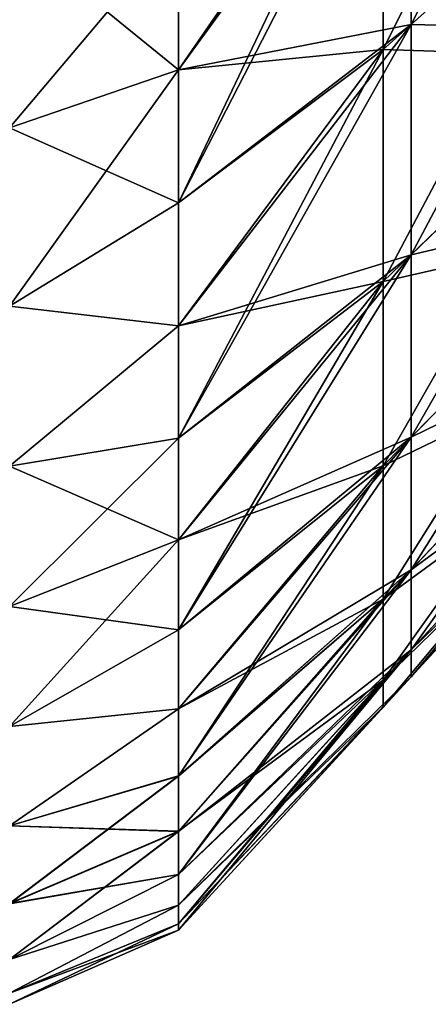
# Model space of a CAD drawing. Header units: millimetres. Extents: x -71 to 126, y -35 to 75.
# Tile 2 of 178: x -55.66 to -52.1, y -35 to -26.41. Entities that reach past the tile are written whole.
import ezdxf

# ---------------------------------------------------------------- set-up
doc = ezdxf.new("R2010")
doc.units = ezdxf.units.MM
doc.header["$LTSCALE"] = 52.536866
for name, color, linetype in [('378', 7, 'CONTINUOUS'), ('380', 7, 'CONTINUOUS'), ('387', 7, 'CONTINUOUS'), ('389', 7, 'CONTINUOUS')]:
    doc.layers.add(name, color=color, linetype=linetype)

msp = doc.modelspace()

# ---------------------------------------------------------------- linework, layer by layer
at = {"layer": '378', "linetype": 'Continuous'}
for points in [[(-52.4944, -24.258, -53.5093), (-52.4944, -26.6715, -56.59), (-50.4633, -22.6023, -54.9761), (-52.4944, -24.258, -53.5093)], [(-50.4633, -22.6023, -54.9761), (-52.4944, -26.6715, -56.59), (-50.4633, -24.8512, -57.8465), (-50.4633, -22.6023, -54.9761)], [(-52.4944, -26.6715, -56.59), (-52.4944, -24.258, -53.5093), (-54.2799, -28.0088, -55.1099), (-52.4944, -26.6715, -56.59)], [(-54.2799, -28.0088, -55.1099), (-52.4944, -24.258, -53.5093), (-54.2799, -26.85, -53.5714), (-54.2799, -28.0088, -55.1099)], [(-54.2799, -26.85, -53.5714), (-52.4944, -24.258, -53.5093), (-54.2799, -25.6074, -52.1009), (-54.2799, -26.85, -53.5714)], [(-52.4944, -24.258, -96.4907), (-52.4944, -26.6715, -93.41), (-54.2799, -26.8492, -96.4296), (-52.4944, -24.258, -96.4907)], [(-54.2799, -25.6066, -97.9001), (-52.4944, -24.258, -96.4907), (-54.2799, -26.8492, -96.4296), (-54.2799, -25.6066, -97.9001)], [(-52.4944, -26.6715, -93.41), (-52.4944, -24.258, -96.4907), (-50.4633, -24.8512, -92.1535), (-52.4944, -26.6715, -93.41)], [(-52.4944, -26.6715, -56.59), (-52.4944, -28.6961, -59.9391), (-50.4633, -24.8512, -57.8465), (-52.4944, -26.6715, -56.59)], [(-50.4633, -24.8512, -57.8465), (-52.4944, -28.6961, -59.9391), (-50.4633, -26.7376, -60.967), (-50.4633, -24.8512, -57.8465)], [(-50.4633, -26.7376, -89.033), (-52.4944, -26.6715, -93.41), (-50.4633, -24.8512, -92.1535), (-50.4633, -26.7376, -89.033)], [(-52.4944, -28.6961, -59.9391), (-52.4944, -26.6715, -56.59), (-54.2799, -30.0632, -58.3773), (-52.4944, -28.6961, -59.9391)], [(-54.2799, -30.0632, -58.3773), (-52.4944, -26.6715, -56.59), (-54.2799, -29.0816, -56.7143), (-54.2799, -30.0632, -58.3773)], [(-54.2799, -29.0816, -56.7143), (-52.4944, -26.6715, -56.59), (-54.2799, -28.0088, -55.1099), (-54.2799, -29.0816, -56.7143)], [(-52.4944, -26.6715, -93.41), (-52.4944, -28.6961, -90.0609), (-54.2799, -29.0809, -93.2869), (-52.4944, -26.6715, -93.41)], [(-54.2799, -26.8492, -96.4296), (-52.4944, -26.6715, -93.41), (-54.2799, -28.0081, -94.8912), (-54.2799, -26.8492, -96.4296)], [(-54.2799, -28.0081, -94.8912), (-52.4944, -26.6715, -93.41), (-54.2799, -29.0809, -93.2869), (-54.2799, -28.0081, -94.8912)], [(-52.4944, -28.6961, -90.0609), (-52.4944, -26.6715, -93.41), (-50.4633, -26.7376, -89.033), (-52.4944, -28.6961, -90.0609)], [(-52.4944, -28.6961, -59.9391), (-52.4944, -30.3023, -63.5078), (-50.4633, -26.7376, -60.967), (-52.4944, -28.6961, -59.9391)], [(-50.4633, -26.7376, -60.967), (-52.4944, -30.3023, -63.5078), (-50.4633, -28.2341, -64.2922), (-50.4633, -26.7376, -60.967)], [(-50.4633, -28.2341, -85.7078), (-52.4944, -28.6961, -90.0609), (-50.4633, -26.7376, -89.033), (-50.4633, -28.2341, -85.7078)], [(-52.4944, -30.3023, -63.5078), (-52.4944, -31.4666, -67.2442), (-50.4633, -28.2341, -64.2922), (-52.4944, -30.3023, -63.5078)], [(-50.4633, -28.2341, -64.2922), (-52.4944, -31.4666, -67.2442), (-50.4633, -29.319, -67.7735), (-50.4633, -28.2341, -64.2922)], [(-52.4944, -30.3023, -86.4922), (-52.4944, -28.6961, -90.0609), (-50.4633, -28.2341, -85.7078), (-52.4944, -30.3023, -86.4922)], [(-50.4633, -29.319, -82.2265), (-52.4944, -30.3023, -86.4922), (-50.4633, -28.2341, -85.7078), (-50.4633, -29.319, -82.2265)], [(-52.4944, -30.3023, -63.5078), (-52.4944, -28.6961, -59.9391), (-54.2799, -31.7348, -61.8466), (-52.4944, -30.3023, -63.5078)], [(-54.2799, -31.7348, -61.8466), (-52.4944, -28.6961, -59.9391), (-54.2799, -30.9483, -60.0899), (-54.2799, -31.7348, -61.8466)], [(-54.2799, -30.9483, -60.0899), (-52.4944, -28.6961, -59.9391), (-54.2799, -30.0632, -58.3773), (-54.2799, -30.9483, -60.0899)], [(-52.4944, -28.6961, -90.0609), (-52.4944, -30.3023, -86.4922), (-54.2799, -30.9477, -89.9115), (-52.4944, -28.6961, -90.0609)], [(-54.2799, -29.0809, -93.2869), (-52.4944, -28.6961, -90.0609), (-54.2799, -30.0625, -91.624), (-54.2799, -29.0809, -93.2869)], [(-54.2799, -30.0625, -91.624), (-52.4944, -28.6961, -90.0609), (-54.2799, -30.9477, -89.9115), (-54.2799, -30.0625, -91.624)], [(-52.4944, -31.4666, -67.2442), (-52.4944, -32.172, -71.0936), (-50.4633, -29.319, -67.7735), (-52.4944, -31.4666, -67.2442)], [(-50.4633, -29.319, -67.7735), (-52.4944, -32.172, -71.0936), (-50.4633, -29.9762, -71.3602), (-50.4633, -29.319, -67.7735)], [(-52.4944, -31.4666, -82.7558), (-52.4944, -30.3023, -86.4922), (-50.4633, -29.319, -82.2265), (-52.4944, -31.4666, -82.7558)], [(-50.4633, -29.9762, -78.6398), (-52.4944, -31.4666, -82.7558), (-50.4633, -29.319, -82.2265), (-50.4633, -29.9762, -78.6398)], [(-52.4944, -32.172, -71.0936), (-52.4944, -32.4083, -75), (-50.4633, -29.9762, -71.3602), (-52.4944, -32.172, -71.0936)], [(-50.4633, -29.9762, -71.3602), (-52.4944, -32.4083, -75), (-50.4633, -30.1964, -75), (-50.4633, -29.9762, -71.3602)], [(-52.4944, -32.172, -78.9064), (-52.4944, -31.4666, -82.7558), (-50.4633, -29.9762, -78.6398), (-52.4944, -32.172, -78.9064)], [(-50.4633, -30.1964, -75), (-52.4944, -32.172, -78.9064), (-50.4633, -29.9762, -78.6398), (-50.4633, -30.1964, -75)], [(-52.4944, -32.4083, -75), (-52.4944, -32.172, -78.9064), (-50.4633, -30.1964, -75), (-52.4944, -32.4083, -75)], [(-52.4944, -31.4666, -67.2442), (-52.4944, -30.3023, -63.5078), (-54.2799, -33.0088, -65.4853), (-52.4944, -31.4666, -67.2442)], [(-54.2799, -33.0088, -65.4853), (-52.4944, -30.3023, -63.5078), (-54.2799, -32.4221, -63.646), (-54.2799, -33.0088, -65.4853)], [(-54.2799, -32.4221, -63.646), (-52.4944, -30.3023, -63.5078), (-54.2799, -31.7348, -61.8466), (-54.2799, -32.4221, -63.646)], [(-52.4944, -30.3023, -86.4922), (-52.4944, -31.4666, -82.7558), (-54.2799, -32.4216, -86.3555), (-52.4944, -30.3023, -86.4922)], [(-54.2799, -30.9477, -89.9115), (-52.4944, -30.3023, -86.4922), (-54.2799, -31.7342, -88.1549), (-54.2799, -30.9477, -89.9115)], [(-54.2799, -31.7342, -88.1549), (-52.4944, -30.3023, -86.4922), (-54.2799, -32.4216, -86.3555), (-54.2799, -31.7342, -88.1549)], [(-52.4944, -32.172, -71.0936), (-52.4944, -31.4666, -67.2442), (-54.2799, -33.8673, -69.2454), (-52.4944, -32.172, -71.0936)], [(-54.2799, -33.8673, -69.2454), (-52.4944, -31.4666, -67.2442), (-54.2799, -33.4913, -67.3552), (-54.2799, -33.8673, -69.2454)], [(-54.2799, -33.4913, -67.3552), (-52.4944, -31.4666, -67.2442), (-54.2799, -33.0088, -65.4853), (-54.2799, -33.4913, -67.3552)], [(-52.4944, -31.4666, -82.7558), (-52.4944, -32.172, -78.9064), (-54.2799, -33.4909, -82.6464), (-52.4944, -31.4666, -82.7558)], [(-54.2799, -32.4216, -86.3555), (-52.4944, -31.4666, -82.7558), (-54.2799, -33.0083, -84.5163), (-54.2799, -32.4216, -86.3555)], [(-54.2799, -33.0083, -84.5163), (-52.4944, -31.4666, -82.7558), (-54.2799, -33.4909, -82.6464), (-54.2799, -33.0083, -84.5163)], [(-52.4944, -32.4083, -75), (-52.4944, -32.172, -71.0936), (-54.2799, -34.2985, -73.0706), (-52.4944, -32.4083, -75)], [(-54.2799, -34.2985, -73.0706), (-52.4944, -32.172, -71.0936), (-54.2799, -34.1364, -71.1508), (-54.2799, -34.2985, -73.0706)], [(-54.2799, -34.1364, -71.1508), (-52.4944, -32.172, -71.0936), (-54.2799, -33.8673, -69.2454), (-54.2799, -34.1364, -71.1508)], [(-52.4944, -32.172, -78.9064), (-52.4944, -32.4083, -75), (-54.2799, -34.1362, -78.8509), (-52.4944, -32.172, -78.9064)], [(-54.2799, -33.4909, -82.6464), (-52.4944, -32.172, -78.9064), (-54.2799, -33.867, -80.7563), (-54.2799, -33.4909, -82.6464)], [(-54.2799, -33.867, -80.7563), (-52.4944, -32.172, -78.9064), (-54.2799, -34.1362, -78.8509), (-54.2799, -33.867, -80.7563)], [(-54.2799, -34.1362, -78.8509), (-52.4944, -32.4083, -75), (-54.2799, -34.2984, -76.9311), (-54.2799, -34.1362, -78.8509)], [(-54.2799, -34.2984, -76.9311), (-52.4944, -32.4083, -75), (-54.2799, -34.3527, -75.0009), (-54.2799, -34.2984, -76.9311)], [(-54.2799, -34.3527, -75.0009), (-52.4944, -32.4083, -75), (-54.2799, -34.2985, -73.0706), (-54.2799, -34.3527, -75.0009)]]:
    msp.add_3dface(points, dxfattribs=at)
at = {"layer": '380', "linetype": 'Continuous'}
for points in [[(-55.753, -25.6482, -98.8153), (-54.2799, -25.6066, -97.9001), (-54.2799, -26.8492, -96.4296), (-55.753, -25.6482, -98.8153)], [(-55.753, -25.6491, -51.1856), (-55.753, -27.356, -53.1677), (-54.2799, -25.6074, -52.1009), (-55.753, -25.6491, -51.1856)], [(-55.753, -27.356, -53.1677), (-54.2799, -26.85, -53.5714), (-54.2799, -25.6074, -52.1009), (-55.753, -27.356, -53.1677)], [(-55.753, -27.3551, -96.8334), (-55.753, -25.6482, -98.8153), (-54.2799, -26.8492, -96.4296), (-55.753, -27.3551, -96.8334)], [(-55.753, -27.3551, -96.8334), (-54.2799, -26.8492, -96.4296), (-54.2799, -28.0081, -94.8912), (-55.753, -27.3551, -96.8334)], [(-55.753, -27.356, -53.1677), (-55.753, -28.9109, -55.2728), (-54.2799, -26.85, -53.5714), (-55.753, -27.356, -53.1677)], [(-55.753, -28.9109, -55.2728), (-54.2799, -28.0088, -55.1099), (-54.2799, -26.85, -53.5714), (-55.753, -28.9109, -55.2728)], [(-55.753, -28.9101, -94.7283), (-55.753, -27.3551, -96.8334), (-54.2799, -28.0081, -94.8912), (-55.753, -28.9101, -94.7283)], [(-55.753, -28.9101, -94.7283), (-54.2799, -28.0081, -94.8912), (-54.2799, -29.0809, -93.2869), (-55.753, -28.9101, -94.7283)], [(-55.753, -28.9109, -55.2728), (-54.2799, -29.0816, -56.7143), (-54.2799, -28.0088, -55.1099), (-55.753, -28.9109, -55.2728)], [(-55.753, -30.3062, -92.5081), (-55.753, -28.9101, -94.7283), (-54.2799, -29.0809, -93.2869), (-55.753, -30.3062, -92.5081)], [(-55.753, -28.9109, -55.2728), (-55.753, -30.307, -57.4932), (-54.2799, -29.0816, -56.7143), (-55.753, -28.9109, -55.2728)], [(-55.753, -30.3062, -92.5081), (-54.2799, -29.0809, -93.2869), (-54.2799, -30.0625, -91.624), (-55.753, -30.3062, -92.5081)], [(-55.753, -30.307, -57.4932), (-54.2799, -30.0632, -58.3773), (-54.2799, -29.0816, -56.7143), (-55.753, -30.307, -57.4932)], [(-55.753, -30.3062, -92.5081), (-54.2799, -30.0625, -91.624), (-54.2799, -30.9477, -89.9115), (-55.753, -30.3062, -92.5081)], [(-55.753, -30.307, -57.4932), (-55.753, -31.5315, -59.809), (-54.2799, -30.0632, -58.3773), (-55.753, -30.307, -57.4932)], [(-55.753, -31.5315, -59.809), (-54.2799, -30.9483, -60.0899), (-54.2799, -30.0632, -58.3773), (-55.753, -31.5315, -59.809)], [(-55.753, -31.5308, -90.1924), (-55.753, -30.3062, -92.5081), (-54.2799, -30.9477, -89.9115), (-55.753, -31.5308, -90.1924)], [(-55.753, -31.5308, -90.1924), (-54.2799, -30.9477, -89.9115), (-54.2799, -31.7342, -88.1549), (-55.753, -31.5308, -90.1924)], [(-55.753, -31.5315, -59.809), (-55.753, -32.5774, -62.205), (-54.2799, -30.9483, -60.0899), (-55.753, -31.5315, -59.809)], [(-55.753, -32.5774, -62.205), (-54.2799, -31.7348, -61.8466), (-54.2799, -30.9483, -60.0899), (-55.753, -32.5774, -62.205)], [(-55.753, -32.5768, -87.7964), (-55.753, -31.5308, -90.1924), (-54.2799, -31.7342, -88.1549), (-55.753, -32.5768, -87.7964)], [(-55.753, -32.5768, -87.7964), (-54.2799, -31.7342, -88.1549), (-54.2799, -32.4216, -86.3555), (-55.753, -32.5768, -87.7964)], [(-55.753, -32.5774, -62.205), (-54.2799, -32.4221, -63.646), (-54.2799, -31.7348, -61.8466), (-55.753, -32.5774, -62.205)], [(-55.753, -33.4426, -85.3243), (-55.753, -32.5768, -87.7964), (-54.2799, -32.4216, -86.3555), (-55.753, -33.4426, -85.3243)], [(-55.753, -33.4426, -85.3243), (-54.2799, -32.4216, -86.3555), (-54.2799, -33.0083, -84.5163), (-55.753, -33.4426, -85.3243)], [(-55.753, -32.5774, -62.205), (-55.753, -33.4431, -64.6773), (-54.2799, -32.4221, -63.646), (-55.753, -32.5774, -62.205)], [(-55.753, -33.4431, -64.6773), (-54.2799, -33.0088, -65.4853), (-54.2799, -32.4221, -63.646), (-55.753, -33.4431, -64.6773)], [(-55.753, -33.4426, -85.3243), (-54.2799, -33.0083, -84.5163), (-54.2799, -33.4909, -82.6464), (-55.753, -33.4426, -85.3243)], [(-55.753, -33.4431, -64.6773), (-55.753, -34.1223, -67.2112), (-54.2799, -33.0088, -65.4853), (-55.753, -33.4431, -64.6773)], [(-55.753, -34.1223, -67.2112), (-54.2799, -33.4913, -67.3552), (-54.2799, -33.0088, -65.4853), (-55.753, -34.1223, -67.2112)], [(-55.753, -34.122, -82.7905), (-55.753, -33.4426, -85.3243), (-54.2799, -33.4909, -82.6464), (-55.753, -34.122, -82.7905)], [(-55.753, -34.122, -82.7905), (-54.2799, -33.4909, -82.6464), (-54.2799, -33.867, -80.7563), (-55.753, -34.122, -82.7905)], [(-55.753, -34.1223, -67.2112), (-55.753, -34.6089, -69.7824), (-54.2799, -33.4913, -67.3552), (-55.753, -34.1223, -67.2112)], [(-55.753, -34.6089, -69.7824), (-54.2799, -33.8673, -69.2454), (-54.2799, -33.4913, -67.3552), (-55.753, -34.6089, -69.7824)], [(-55.753, -34.6087, -80.2193), (-55.753, -34.122, -82.7905), (-54.2799, -33.867, -80.7563), (-55.753, -34.6087, -80.2193)], [(-55.753, -34.6087, -80.2193), (-54.2799, -33.867, -80.7563), (-54.2799, -34.1362, -78.8509), (-55.753, -34.6087, -80.2193)], [(-55.753, -34.6089, -69.7824), (-54.2799, -34.1364, -71.1508), (-54.2799, -33.8673, -69.2454), (-55.753, -34.6089, -69.7824)], [(-55.753, -34.9017, -77.621), (-55.753, -34.6087, -80.2193), (-54.2799, -34.1362, -78.8509), (-55.753, -34.9017, -77.621)], [(-55.753, -34.9017, -77.621), (-54.2799, -34.1362, -78.8509), (-54.2799, -34.2984, -76.9311), (-55.753, -34.9017, -77.621)], [(-55.753, -34.6089, -69.7824), (-55.753, -34.9019, -72.3807), (-54.2799, -34.1364, -71.1508), (-55.753, -34.6089, -69.7824)], [(-55.753, -34.9019, -72.3807), (-54.2799, -34.2985, -73.0706), (-54.2799, -34.1364, -71.1508), (-55.753, -34.9019, -72.3807)], [(-55.753, -34.9017, -77.621), (-54.2799, -34.2984, -76.9311), (-54.2799, -34.3527, -75.0009), (-55.753, -34.9017, -77.621)], [(-55.753, -34.9019, -72.3807), (-55.753, -35, -75.0009), (-54.2799, -34.2985, -73.0706), (-55.753, -34.9019, -72.3807)], [(-55.753, -35, -75.0009), (-54.2799, -34.3527, -75.0009), (-54.2799, -34.2985, -73.0706), (-55.753, -35, -75.0009)], [(-55.753, -35, -75.0009), (-55.753, -34.9017, -77.621), (-54.2799, -34.3527, -75.0009), (-55.753, -35, -75.0009)]]:
    msp.add_3dface(points, dxfattribs=at)
at = {"layer": '387', "linetype": 'Continuous'}
for points in [[(-52.2508, -24.0594, 96.3148), (-52.2508, -26.4532, 93.2593), (-50.2197, -22.4037, 94.848), (-52.2508, -24.0594, 96.3148)], [(-50.2197, -22.4037, 94.848), (-52.2508, -26.4532, 93.2593), (-50.2197, -24.6328, 92.0028), (-50.2197, -22.4037, 94.848)], [(-54.2799, -26.85, 53.5714), (-54.2799, -25.6074, 52.1009), (-52.2508, -24.0594, 53.6852), (-54.2799, -26.85, 53.5714)], [(-52.2508, -26.4532, 56.7407), (-54.2799, -26.85, 53.5714), (-52.2508, -24.0594, 53.6852), (-52.2508, -26.4532, 56.7407)], [(-54.2799, -26.8492, 96.4296), (-54.2799, -28.0081, 94.8912), (-52.2508, -24.0594, 96.3148), (-54.2799, -26.8492, 96.4296)], [(-52.2508, -24.0594, 96.3148), (-54.2799, -28.0081, 94.8912), (-52.2508, -26.4532, 93.2593), (-52.2508, -24.0594, 96.3148)], [(-54.2799, -25.6066, 97.9001), (-54.2799, -26.8492, 96.4296), (-52.2508, -24.0594, 96.3148), (-54.2799, -25.6066, 97.9001)], [(-52.2508, -26.4532, 56.7407), (-52.2508, -24.0594, 53.6852), (-50.2197, -24.6328, 57.9972), (-52.2508, -26.4532, 56.7407)], [(-52.2508, -26.4532, 93.2593), (-52.2508, -28.4612, 89.9376), (-50.2197, -24.6328, 92.0028), (-52.2508, -26.4532, 93.2593)], [(-50.2197, -24.6328, 92.0028), (-52.2508, -28.4612, 89.9376), (-50.2197, -26.5027, 88.9097), (-50.2197, -24.6328, 92.0028)], [(-50.2197, -26.5027, 61.0903), (-52.2508, -26.4532, 56.7407), (-50.2197, -24.6328, 57.9972), (-50.2197, -26.5027, 61.0903)], [(-54.2799, -28.0088, 55.1099), (-54.2799, -26.85, 53.5714), (-52.2508, -26.4532, 56.7407), (-54.2799, -28.0088, 55.1099)], [(-54.2799, -29.0816, 56.7143), (-54.2799, -28.0088, 55.1099), (-52.2508, -26.4532, 56.7407), (-54.2799, -29.0816, 56.7143)], [(-52.2508, -28.4612, 60.0624), (-54.2799, -29.0816, 56.7143), (-52.2508, -26.4532, 56.7407), (-52.2508, -28.4612, 60.0624)], [(-54.2799, -29.0809, 93.2869), (-54.2799, -30.0625, 91.624), (-52.2508, -26.4532, 93.2593), (-54.2799, -29.0809, 93.2869)], [(-52.2508, -26.4532, 93.2593), (-54.2799, -30.0625, 91.624), (-52.2508, -28.4612, 89.9376), (-52.2508, -26.4532, 93.2593)], [(-54.2799, -28.0081, 94.8912), (-54.2799, -29.0809, 93.2869), (-52.2508, -26.4532, 93.2593), (-54.2799, -28.0081, 94.8912)], [(-52.2508, -28.4612, 60.0624), (-52.2508, -26.4532, 56.7407), (-50.2197, -26.5027, 61.0903), (-52.2508, -28.4612, 60.0624)], [(-52.2508, -28.4612, 89.9376), (-52.2508, -30.0542, 86.3981), (-50.2197, -26.5027, 88.9097), (-52.2508, -28.4612, 89.9376)], [(-50.2197, -26.5027, 88.9097), (-52.2508, -30.0542, 86.3981), (-50.2197, -27.9861, 85.6137), (-50.2197, -26.5027, 88.9097)], [(-50.2197, -27.9861, 64.3863), (-52.2508, -28.4612, 60.0624), (-50.2197, -26.5027, 61.0903), (-50.2197, -27.9861, 64.3863)], [(-52.2508, -30.0542, 86.3981), (-52.2508, -31.209, 82.6923), (-50.2197, -27.9861, 85.6137), (-52.2508, -30.0542, 86.3981)], [(-50.2197, -27.9861, 85.6137), (-52.2508, -31.209, 82.6923), (-50.2197, -29.0613, 82.163), (-50.2197, -27.9861, 85.6137)], [(-52.2508, -30.0542, 63.6019), (-52.2508, -28.4612, 60.0624), (-50.2197, -27.9861, 64.3863), (-52.2508, -30.0542, 63.6019)], [(-50.2197, -29.0613, 67.837), (-52.2508, -30.0542, 63.6019), (-50.2197, -27.9861, 64.3863), (-50.2197, -29.0613, 67.837)], [(-54.2799, -30.0632, 58.3773), (-54.2799, -29.0816, 56.7143), (-52.2508, -28.4612, 60.0624), (-54.2799, -30.0632, 58.3773)], [(-54.2799, -30.9483, 60.0899), (-54.2799, -30.0632, 58.3773), (-52.2508, -28.4612, 60.0624), (-54.2799, -30.9483, 60.0899)], [(-52.2508, -30.0542, 63.6019), (-54.2799, -30.9483, 60.0899), (-52.2508, -28.4612, 60.0624), (-52.2508, -30.0542, 63.6019)], [(-54.2799, -30.9477, 89.9115), (-54.2799, -31.7342, 88.1549), (-52.2508, -28.4612, 89.9376), (-54.2799, -30.9477, 89.9115)], [(-52.2508, -28.4612, 89.9376), (-54.2799, -31.7342, 88.1549), (-52.2508, -30.0542, 86.3981), (-52.2508, -28.4612, 89.9376)], [(-54.2799, -30.0625, 91.624), (-54.2799, -30.9477, 89.9115), (-52.2508, -28.4612, 89.9376), (-54.2799, -30.0625, 91.624)], [(-52.2508, -31.209, 82.6923), (-52.2508, -31.9087, 78.8744), (-50.2197, -29.0613, 82.163), (-52.2508, -31.209, 82.6923)], [(-50.2197, -29.0613, 82.163), (-52.2508, -31.9087, 78.8744), (-50.2197, -29.7129, 78.6078), (-50.2197, -29.0613, 82.163)], [(-52.2508, -31.209, 67.3077), (-52.2508, -30.0542, 63.6019), (-50.2197, -29.0613, 67.837), (-52.2508, -31.209, 67.3077)], [(-50.2197, -29.7129, 71.3922), (-52.2508, -31.209, 67.3077), (-50.2197, -29.0613, 67.837), (-50.2197, -29.7129, 71.3922)], [(-52.2508, -31.9087, 78.8744), (-52.2508, -32.143, 75), (-50.2197, -29.7129, 78.6078), (-52.2508, -31.9087, 78.8744)], [(-50.2197, -29.7129, 78.6078), (-52.2508, -32.143, 75), (-50.2197, -29.9311, 75), (-50.2197, -29.7129, 78.6078)], [(-52.2508, -31.9087, 71.1256), (-52.2508, -31.209, 67.3077), (-50.2197, -29.7129, 71.3922), (-52.2508, -31.9087, 71.1256)], [(-50.2197, -29.9311, 75), (-52.2508, -31.9087, 71.1256), (-50.2197, -29.7129, 71.3922), (-50.2197, -29.9311, 75)], [(-52.2508, -32.143, 75), (-52.2508, -31.9087, 71.1256), (-50.2197, -29.9311, 75), (-52.2508, -32.143, 75)], [(-54.2799, -31.7348, 61.8466), (-54.2799, -30.9483, 60.0899), (-52.2508, -30.0542, 63.6019), (-54.2799, -31.7348, 61.8466)], [(-54.2799, -32.4221, 63.646), (-54.2799, -31.7348, 61.8466), (-52.2508, -30.0542, 63.6019), (-54.2799, -32.4221, 63.646)], [(-52.2508, -31.209, 67.3077), (-54.2799, -32.4221, 63.646), (-52.2508, -30.0542, 63.6019), (-52.2508, -31.209, 67.3077)], [(-54.2799, -32.4216, 86.3555), (-54.2799, -33.0083, 84.5163), (-52.2508, -30.0542, 86.3981), (-54.2799, -32.4216, 86.3555)], [(-52.2508, -30.0542, 86.3981), (-54.2799, -33.0083, 84.5163), (-52.2508, -31.209, 82.6923), (-52.2508, -30.0542, 86.3981)], [(-54.2799, -31.7342, 88.1549), (-54.2799, -32.4216, 86.3555), (-52.2508, -30.0542, 86.3981), (-54.2799, -31.7342, 88.1549)], [(-54.2799, -33.0088, 65.4853), (-54.2799, -32.4221, 63.646), (-52.2508, -31.209, 67.3077), (-54.2799, -33.0088, 65.4853)], [(-54.2799, -33.4913, 67.3552), (-54.2799, -33.0088, 65.4853), (-52.2508, -31.209, 67.3077), (-54.2799, -33.4913, 67.3552)], [(-52.2508, -31.9087, 71.1256), (-54.2799, -33.4913, 67.3552), (-52.2508, -31.209, 67.3077), (-52.2508, -31.9087, 71.1256)], [(-54.2799, -33.4909, 82.6464), (-54.2799, -33.867, 80.7563), (-52.2508, -31.209, 82.6923), (-54.2799, -33.4909, 82.6464)], [(-52.2508, -31.209, 82.6923), (-54.2799, -33.867, 80.7563), (-52.2508, -31.9087, 78.8744), (-52.2508, -31.209, 82.6923)], [(-54.2799, -33.0083, 84.5163), (-54.2799, -33.4909, 82.6464), (-52.2508, -31.209, 82.6923), (-54.2799, -33.0083, 84.5163)], [(-54.2799, -33.8673, 69.2454), (-54.2799, -33.4913, 67.3552), (-52.2508, -31.9087, 71.1256), (-54.2799, -33.8673, 69.2454)], [(-54.2799, -34.1364, 71.1508), (-54.2799, -33.8673, 69.2454), (-52.2508, -31.9087, 71.1256), (-54.2799, -34.1364, 71.1508)], [(-52.2508, -32.143, 75), (-54.2799, -34.1364, 71.1508), (-52.2508, -31.9087, 71.1256), (-52.2508, -32.143, 75)], [(-54.2799, -34.2984, 76.9311), (-54.2799, -34.3527, 75.0009), (-52.2508, -31.9087, 78.8744), (-54.2799, -34.2984, 76.9311)], [(-52.2508, -31.9087, 78.8744), (-54.2799, -34.3527, 75.0009), (-52.2508, -32.143, 75), (-52.2508, -31.9087, 78.8744)], [(-54.2799, -34.1362, 78.8509), (-54.2799, -34.2984, 76.9311), (-52.2508, -31.9087, 78.8744), (-54.2799, -34.1362, 78.8509)], [(-54.2799, -33.867, 80.7563), (-54.2799, -34.1362, 78.8509), (-52.2508, -31.9087, 78.8744), (-54.2799, -33.867, 80.7563)], [(-54.2799, -34.2985, 73.0706), (-54.2799, -34.1364, 71.1508), (-52.2508, -32.143, 75), (-54.2799, -34.2985, 73.0706)], [(-54.2799, -34.3527, 75.0009), (-54.2799, -34.2985, 73.0706), (-52.2508, -32.143, 75), (-54.2799, -34.3527, 75.0009)]]:
    msp.add_3dface(points, dxfattribs=at)
at = {"layer": '389', "linetype": 'Continuous'}
for points in [[(-55.753, -25.6482, 98.8153), (-55.753, -27.3551, 96.8334), (-54.2799, -25.6066, 97.9001), (-55.753, -25.6482, 98.8153)], [(-55.753, -27.3551, 96.8334), (-54.2799, -26.8492, 96.4296), (-54.2799, -25.6066, 97.9001), (-55.753, -27.3551, 96.8334)], [(-55.753, -25.6491, 51.1856), (-54.2799, -25.6074, 52.1009), (-54.2799, -26.85, 53.5714), (-55.753, -25.6491, 51.1856)], [(-55.753, -27.356, 53.1677), (-55.753, -25.6491, 51.1856), (-54.2799, -26.85, 53.5714), (-55.753, -27.356, 53.1677)], [(-55.753, -27.3551, 96.8334), (-55.753, -28.9101, 94.7283), (-54.2799, -26.8492, 96.4296), (-55.753, -27.3551, 96.8334)], [(-55.753, -28.9101, 94.7283), (-54.2799, -28.0081, 94.8912), (-54.2799, -26.8492, 96.4296), (-55.753, -28.9101, 94.7283)], [(-55.753, -27.356, 53.1677), (-54.2799, -26.85, 53.5714), (-54.2799, -28.0088, 55.1099), (-55.753, -27.356, 53.1677)], [(-55.753, -28.9109, 55.2728), (-55.753, -27.356, 53.1677), (-54.2799, -28.0088, 55.1099), (-55.753, -28.9109, 55.2728)], [(-55.753, -28.9101, 94.7283), (-54.2799, -29.0809, 93.2869), (-54.2799, -28.0081, 94.8912), (-55.753, -28.9101, 94.7283)], [(-55.753, -28.9109, 55.2728), (-54.2799, -28.0088, 55.1099), (-54.2799, -29.0816, 56.7143), (-55.753, -28.9109, 55.2728)], [(-55.753, -28.9101, 94.7283), (-55.753, -30.3062, 92.5081), (-54.2799, -29.0809, 93.2869), (-55.753, -28.9101, 94.7283)], [(-55.753, -30.307, 57.4932), (-55.753, -28.9109, 55.2728), (-54.2799, -29.0816, 56.7143), (-55.753, -30.307, 57.4932)], [(-55.753, -30.3062, 92.5081), (-54.2799, -30.0625, 91.624), (-54.2799, -29.0809, 93.2869), (-55.753, -30.3062, 92.5081)], [(-55.753, -30.307, 57.4932), (-54.2799, -29.0816, 56.7143), (-54.2799, -30.0632, 58.3773), (-55.753, -30.307, 57.4932)], [(-55.753, -30.3062, 92.5081), (-55.753, -31.5308, 90.1924), (-54.2799, -30.0625, 91.624), (-55.753, -30.3062, 92.5081)], [(-55.753, -31.5308, 90.1924), (-54.2799, -30.9477, 89.9115), (-54.2799, -30.0625, 91.624), (-55.753, -31.5308, 90.1924)], [(-55.753, -30.307, 57.4932), (-54.2799, -30.0632, 58.3773), (-54.2799, -30.9483, 60.0899), (-55.753, -30.307, 57.4932)], [(-55.753, -31.5315, 59.809), (-55.753, -30.307, 57.4932), (-54.2799, -30.9483, 60.0899), (-55.753, -31.5315, 59.809)], [(-55.753, -31.5308, 90.1924), (-55.753, -32.5768, 87.7964), (-54.2799, -30.9477, 89.9115), (-55.753, -31.5308, 90.1924)], [(-55.753, -32.5768, 87.7964), (-54.2799, -31.7342, 88.1549), (-54.2799, -30.9477, 89.9115), (-55.753, -32.5768, 87.7964)], [(-55.753, -31.5315, 59.809), (-54.2799, -30.9483, 60.0899), (-54.2799, -31.7348, 61.8466), (-55.753, -31.5315, 59.809)], [(-55.753, -32.5774, 62.205), (-55.753, -31.5315, 59.809), (-54.2799, -31.7348, 61.8466), (-55.753, -32.5774, 62.205)], [(-55.753, -32.5768, 87.7964), (-54.2799, -32.4216, 86.3555), (-54.2799, -31.7342, 88.1549), (-55.753, -32.5768, 87.7964)], [(-55.753, -32.5774, 62.205), (-54.2799, -31.7348, 61.8466), (-54.2799, -32.4221, 63.646), (-55.753, -32.5774, 62.205)], [(-55.753, -32.5768, 87.7964), (-55.753, -33.4426, 85.3243), (-54.2799, -32.4216, 86.3555), (-55.753, -32.5768, 87.7964)], [(-55.753, -33.4426, 85.3243), (-54.2799, -33.0083, 84.5163), (-54.2799, -32.4216, 86.3555), (-55.753, -33.4426, 85.3243)], [(-55.753, -33.4431, 64.6773), (-55.753, -32.5774, 62.205), (-54.2799, -32.4221, 63.646), (-55.753, -33.4431, 64.6773)], [(-55.753, -33.4431, 64.6773), (-54.2799, -32.4221, 63.646), (-54.2799, -33.0088, 65.4853), (-55.753, -33.4431, 64.6773)], [(-55.753, -33.4426, 85.3243), (-55.753, -34.122, 82.7905), (-54.2799, -33.0083, 84.5163), (-55.753, -33.4426, 85.3243)], [(-55.753, -34.122, 82.7905), (-54.2799, -33.4909, 82.6464), (-54.2799, -33.0083, 84.5163), (-55.753, -34.122, 82.7905)], [(-55.753, -33.4431, 64.6773), (-54.2799, -33.0088, 65.4853), (-54.2799, -33.4913, 67.3552), (-55.753, -33.4431, 64.6773)], [(-55.753, -34.1223, 67.2112), (-55.753, -33.4431, 64.6773), (-54.2799, -33.4913, 67.3552), (-55.753, -34.1223, 67.2112)], [(-55.753, -34.122, 82.7905), (-55.753, -34.6087, 80.2193), (-54.2799, -33.4909, 82.6464), (-55.753, -34.122, 82.7905)], [(-55.753, -34.6087, 80.2193), (-54.2799, -33.867, 80.7563), (-54.2799, -33.4909, 82.6464), (-55.753, -34.6087, 80.2193)], [(-55.753, -34.1223, 67.2112), (-54.2799, -33.4913, 67.3552), (-54.2799, -33.8673, 69.2454), (-55.753, -34.1223, 67.2112)], [(-55.753, -34.6087, 80.2193), (-54.2799, -34.1362, 78.8509), (-54.2799, -33.867, 80.7563), (-55.753, -34.6087, 80.2193)], [(-55.753, -34.6089, 69.7824), (-55.753, -34.1223, 67.2112), (-54.2799, -33.8673, 69.2454), (-55.753, -34.6089, 69.7824)], [(-55.753, -34.6089, 69.7824), (-54.2799, -33.8673, 69.2454), (-54.2799, -34.1364, 71.1508), (-55.753, -34.6089, 69.7824)], [(-55.753, -34.6087, 80.2193), (-55.753, -34.9017, 77.621), (-54.2799, -34.1362, 78.8509), (-55.753, -34.6087, 80.2193)], [(-55.753, -34.9017, 77.621), (-54.2799, -34.2984, 76.9311), (-54.2799, -34.1362, 78.8509), (-55.753, -34.9017, 77.621)], [(-55.753, -34.9019, 72.3807), (-55.753, -34.6089, 69.7824), (-54.2799, -34.1364, 71.1508), (-55.753, -34.9019, 72.3807)], [(-55.753, -34.9019, 72.3807), (-54.2799, -34.1364, 71.1508), (-54.2799, -34.2985, 73.0706), (-55.753, -34.9019, 72.3807)], [(-55.753, -34.9017, 77.621), (-55.753, -35, 75.0009), (-54.2799, -34.2984, 76.9311), (-55.753, -34.9017, 77.621)], [(-55.753, -35, 75.0009), (-54.2799, -34.3527, 75.0009), (-54.2799, -34.2984, 76.9311), (-55.753, -35, 75.0009)], [(-55.753, -34.9019, 72.3807), (-54.2799, -34.2985, 73.0706), (-54.2799, -34.3527, 75.0009), (-55.753, -34.9019, 72.3807)], [(-55.753, -35, 75.0009), (-55.753, -34.9019, 72.3807), (-54.2799, -34.3527, 75.0009), (-55.753, -35, 75.0009)]]:
    msp.add_3dface(points, dxfattribs=at)

doc.saveas('drawing.dxf')
